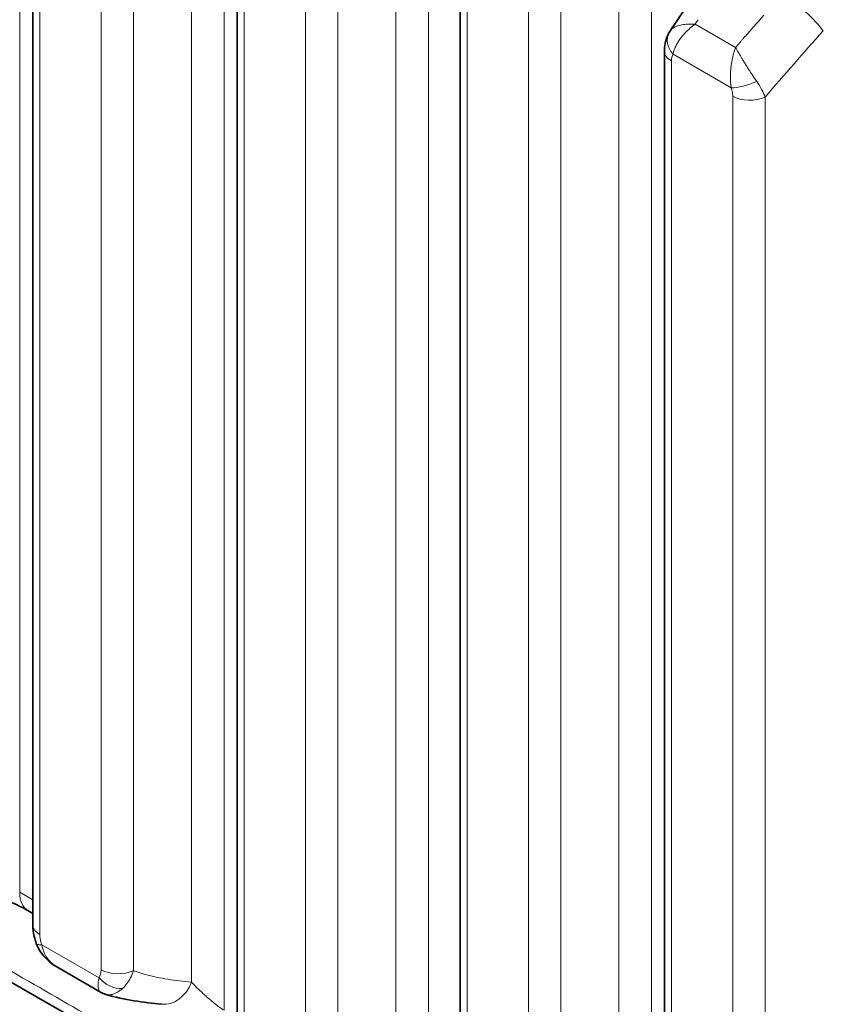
# Model space of a CAD drawing. Header units: millimetres. Extents: x 5 to 415, y 5 to 292.
# Tile 187 of 199: x 378.84 to 383.86, y 239.68 to 245.83. Entities that reach past the tile are written whole.
import ezdxf

# ---------------------------------------------------------------- set-up
doc = ezdxf.new("R2010")
doc.units = ezdxf.units.MM
doc.layers.add('Sichtbar (ISO)', color=7, linetype='Continuous', lineweight=35)
doc.layers.add('Sichtbar schmal (ISO)', color=7, linetype='Continuous', lineweight=18)

msp = doc.modelspace()

# ---------------------------------------------------------------- linework, layer by layer
at = {"layer": 'Sichtbar (ISO)'}
for p, q in [((378.92125176, 247.9161979), (378.92125176, 240.17646604)), ((380.19862268, 247.17870745), (380.19862268, 239.43913271)), ((381.59266623, 246.37385604), (381.59266623, 238.63428559)), ((382.87003715, 245.63636559), (382.87003715, 237.89643033)), ((378.92125176, 240.24636993), (378.89096828, 240.26384976)), ((379.0715609, 239.91175638), (379.34486215, 239.75400055)), ((379.37729991, 239.74002773), (379.37730837, 239.7400252))]:
    msp.add_line(p, q, dxfattribs=at)
msp.add_ellipse((379.01594501, 240.48036954), major_axis=(-0.12497673, -0.21651978), ratio=0.5774219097, start_param=6.282708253, end_param=6.2831853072, dxfattribs=at)
for points, knots in [([(382.90656086, 245.76477988), (382.92570865, 245.79341312), (382.94490059, 245.82198956), (382.98337181, 245.87902735), (383.00265109, 245.90748871), (383.04129602, 245.96429491), (383.06066167, 245.99263974), (383.09947837, 246.04921145), (383.11892942, 246.07743832), (383.15791595, 246.13377267), (383.17745142, 246.16188014), (383.19702862, 246.1899272)], [5.717024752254, 5.717024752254, 5.717024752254, 5.717024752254, 5.724219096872, 5.724219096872, 5.73141344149, 5.73141344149, 5.738607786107, 5.738607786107, 5.745802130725, 5.745802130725, 5.752996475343, 5.752996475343, 5.752996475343, 5.752996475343]), ([(382.87003715, 245.63636586), (382.87003732, 245.66777059), (382.87541531, 245.69952441), (382.8907423, 245.73690116), (382.89470095, 245.74504722), (382.89919508, 245.75289765)], [0, 0, 0, 0, 0.019851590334, 0.019851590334, 0.025538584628, 0.025538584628, 0.025538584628, 0.025538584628]), ([(378.89090851, 240.26388397), (378.8790669, 240.27073211), (378.86506238, 240.27832769), (378.83276874, 240.29485103), (378.81368899, 240.30401791), (378.781184, 240.31868393), (378.76801092, 240.32439504), (378.72721727, 240.34137204), (378.6987241, 240.3522326), (378.64124056, 240.37216573), (378.61171139, 240.38126857), (378.55403744, 240.39692779), (378.5256193, 240.40333122), (378.48146449, 240.4114493), (378.46399524, 240.41394438), (378.44941442, 240.41550295)], [0, 0, 0, 0, 0.01147505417, 0.01147505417, 0.02483720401, 0.02483720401, 0.03351509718, 0.03351509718, 0.0514535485, 0.0514535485, 0.07077615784, 0.07077615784, 0.09200701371, 0.09200701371, 0.10867098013, 0.10867098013, 0.10867098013, 0.10867098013]), ([(378.94296509, 240.059211), (378.93261464, 240.08677196), (378.92588267, 240.11555658), (378.92182589, 240.15469368), (378.92125159, 240.1656256), (378.92125174, 240.17646675)], [0, 0, 0, 0, 0.017813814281, 0.017813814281, 0.024731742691, 0.024731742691, 0.024731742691, 0.024731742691]), ([(379.07147187, 239.91180739), (379.04121774, 239.92929123), (379.01342144, 239.95205957), (378.97057195, 240.0024376), (378.95395463, 240.02994755), (378.94296507, 240.05921106)], [0, 0, 0, 0, 0.02111789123, 0.02111789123, 0.039958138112, 0.039958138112, 0.039958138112, 0.039958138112])]:
    msp.add_open_spline(points, degree=3, knots=knots, dxfattribs=at)
for points in [[(382.89919615, 245.75289952), (382.90151644, 245.75695243), (382.90397616, 245.76091507), (382.90655957, 245.76477858)], [(388.67268757, 234.12238951), (382.90465901, 237.41547933), (377.20258701, 240.74110951), (371.46927837, 244.05123488)], [(379.07156069, 239.91175616), (379.07153107, 239.91177325), (379.07150145, 239.91179036), (379.07147184, 239.91180746)], [(379.34488143, 239.75402078), (379.34488889, 239.75401647), (379.34489635, 239.75401216), (379.34490382, 239.75400786)], [(379.37729996, 239.74002784), (379.36603069, 239.74339886), (379.35507904, 239.74811511), (379.34488706, 239.75398579)], [(379.72681352, 239.67817067), (379.61373551, 239.69024643), (379.49448193, 239.7049832), (379.37730835, 239.74002508)]]:
    msp.add_open_spline(points, degree=3, dxfattribs=at)
at = {"layer": 'Sichtbar schmal (ISO)'}
for p, q in [((378.83916908, 248.94491387), (378.83916838, 240.37830702)), ((380.11654006, 248.2074234), (380.11654029, 239.64102167)), ((379.91405458, 248.04282717), (379.91405573, 239.81618823)), ((378.96518575, 247.85496064), (378.96518577, 240.11522879)), ((379.34762433, 239.89446578), (379.3476246, 247.63415947)), ((379.55010837, 239.88936147), (379.55010831, 247.62905502)), ((381.39391105, 247.46993292), (381.39391287, 238.90372335)), ((381.1914255, 247.30533672), (381.19142665, 239.0788739)), ((380.24255668, 247.1174702), (380.24255669, 239.37789546)), ((380.62499526, 239.1571213), (380.62499553, 246.89666903)), ((380.82747929, 239.15201698), (380.82747924, 246.89156458)), ((382.78795463, 246.66508149), (382.78795729, 238.09889106)), ((382.58546904, 246.50048531), (382.58547019, 238.2740368)), ((381.63660022, 246.31261878), (381.63660023, 238.57304833)), ((382.01903885, 238.35221878), (382.01903907, 246.09181761)), ((382.22152283, 238.3471145), (382.22152278, 246.08671316)), ((383.31408071, 245.65941308), (383.0612519, 245.80538388)), ((382.92330674, 245.61713659), (383.28707439, 245.40711539)), ((382.91397115, 245.57512834), (382.91397116, 237.83519308)), ((383.29640973, 237.61428021), (383.29640999, 245.35432717)), ((383.49889376, 237.6091759), (383.4988937, 245.34922271)), ((378.92125176, 240.33092797), (378.83916838, 240.37830702)), ((378.97732166, 240.05071186), (379.33549138, 239.84396791))]:
    msp.add_line(p, q, dxfattribs=at)
for centre, major_axis, ratio, start_param, end_param in [((383.70214182, 245.87356379), (0.18568232, -0.16739796), 0.1608181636, 0.6863492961, 2.2121574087), ((389.35556057, 238.33722499), (-8.40315173, -12.2128644), 0.6254768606, 4.5173166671, 4.5275970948), ((383.02937268, 245.67837389), (-0.13017685, 0.07452507), 0.7739398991, 6.2831798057, 7.4306202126), ((389.35556988, 238.33721859), (-8.40315136, -12.21286385), 0.6254768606, 4.5275970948, 4.5303257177), ((389.5089369, 238.23169328), (8.26158776, 12.00711997), 0.6254768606, 1.3631952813, 1.4014171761), ((389.35560122, 238.33719703), (8.40315009, 12.21286202), 0.6254768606, 1.3904843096, 1.3916919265), ((383.02003715, 245.63636559), (-0.15, 0), 0.5773502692, 6.2831821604, 7.0685835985), ((382.98923095, 245.52516995), (-0.04817063, 0.10876762), 0.5316298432, 0.372838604, 0.8760541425), ((383.3931131, 245.46843112), (-0.14179558, -0.0489286), 0.2606288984, 0.6408357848, 1.8639415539), ((383.32871787, 245.45421462), (-0.16855291, 0.19292527), 0.3460930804, 3.8708323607, 4.3839001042), ((383.40247571, 245.41556458), (0.15, 0), 0.5773502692, 3.9269936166, 5.4105201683), ((379.01594501, 240.48036954), (-0.12497673, -0.21651978), 0.5774219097, 5.4977271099, 6.282708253), ((379.07125176, 240.17646604), (-0.15, 0), 0.5773502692, 0, 0.7853983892), ((379.08336233, 240.11201828), (-0.1403958, -0.0528111), 0.2255630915, 6.2830645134, 6.9173444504), ((379.27177258, 239.94912701), (-0.04621808, 0.11988829), 0.5016723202, 3.4837523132, 4.0572237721), ((379.45369032, 239.95570304), (0.15, 0), 0.5773502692, 3.9269910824, 5.4105198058), ((379.44155294, 239.90519771), (-0.12502233, 0.08288194), 0.7846841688, 1.1984655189, 2.3410974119), ((379.75335884, 239.92675737), (-0.02654343, -0.2485869), 0.7390098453, 0.000012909, 1.1901404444)]:
    msp.add_ellipse(centre, major_axis=major_axis, ratio=ratio, start_param=start_param, end_param=end_param, dxfattribs=at)
for points, knots in [([(383.06125171, 245.80538411), (383.06340828, 245.8085012), (383.06555543, 245.81162402), (383.06767959, 245.81475655), (383.06980375, 245.81788908), (383.07190492, 245.82103132), (383.07402041, 245.82416668), (383.0761359, 245.82730203), (383.07826576, 245.83043045), (383.08011188, 245.83313731)], [0, 0, 0, 0, 0.33333333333, 0.33333333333, 0.33333333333, 0.66666666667, 0.66666666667, 0.66666666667, 0.99999955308, 0.99999955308, 0.99999955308, 0.99999955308]), ([(382.90655933, 245.76477738), (382.91074323, 245.77103424), (382.91657386, 245.77643137), (382.92346464, 245.78104046), (382.93194573, 245.78671327), (382.94200667, 245.79121115), (382.95286571, 245.79468054), (382.96372475, 245.79814992), (382.97538905, 245.80058448), (382.98746629, 245.8023869), (382.99954352, 245.80418931), (383.01203158, 245.80536167), (383.02443939, 245.80579545), (383.0368472, 245.80622923), (383.04918118, 245.80591744), (383.06125245, 245.80538319)], [0.03750231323, 0.03750231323, 0.03750231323, 0.03750231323, 0.2, 0.2, 0.2, 0.4, 0.4, 0.4, 0.6, 0.6, 0.6, 0.8, 0.8, 0.8, 0.99999999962, 0.99999999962, 0.99999999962, 0.99999999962]), ([(382.92330674, 245.61713659), (382.92477335, 245.6241009), (382.92669511, 245.63117508), (382.92901372, 245.63828206), (382.93136773, 245.64549753), (382.93413156, 245.65274666), (382.93725166, 245.6599271), (382.94074923, 245.66797627), (382.94469567, 245.67593846), (382.94900026, 245.68363061), (382.95301921, 245.69081233), (382.9573433, 245.6977426), (382.96197409, 245.70457), (382.96735059, 245.71249685), (382.97314045, 245.72028775), (382.97947081, 245.72813411), (382.98386882, 245.73358536), (382.98853018, 245.73906258), (382.99352743, 245.74460789), (382.99608633, 245.74744743), (382.99873167, 245.75030436), (383.00146242, 245.75317071), (383.00974785, 245.76186755), (383.01882552, 245.77065315), (383.02860535, 245.77928399), (383.03876121, 245.78824668), (383.04967273, 245.79703732), (383.06125171, 245.80538411)], [0, 0, 0, 0, 0.10570722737, 0.10570722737, 0.10570722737, 0.21302821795, 0.21302821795, 0.21302821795, 0.33333333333, 0.33333333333, 0.33333333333, 0.44565529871, 0.44565529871, 0.44565529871, 0.5760648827, 0.5760648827, 0.5760648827, 0.66666666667, 0.66666666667, 0.66666666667, 0.71306036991, 0.71306036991, 0.71306036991, 0.85382409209, 0.85382409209, 0.85382409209, 0.99999999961, 0.99999999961, 0.99999999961, 0.99999999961]), ([(383.34757407, 245.69817426), (383.34953659, 245.70042841), (383.35149147, 245.70267632), (383.35345323, 245.70493441), (383.35541499, 245.7071925), (383.35738364, 245.70946076), (383.35931756, 245.71168856), (383.36113027, 245.71377674), (383.36291249, 245.71582934), (383.36442738, 245.71757596)], [0, 0, 0, 0, 0.33333333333, 0.33333333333, 0.33333333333, 0.66666666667, 0.66666666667, 0.66666666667, 0.97910782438, 0.97910782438, 0.97910782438, 0.97910782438]), ([(383.31408052, 245.65941331), (383.30969946, 245.64689364), (383.30566776, 245.63407679), (383.30212044, 245.62118102), (383.29874253, 245.60890113), (383.29580361, 245.59655497), (383.29332831, 245.58439714), (383.29258048, 245.58072405), (383.29187462, 245.57706792), (383.29121056, 245.57343489), (383.28974549, 245.56541972), (383.28847953, 245.55752315), (383.28739228, 245.54969231), (383.2858827, 245.53881963), (383.28471585, 245.52807366), (383.28384972, 245.5172918), (383.28313814, 245.50843392), (383.28262983, 245.49955025), (383.28231628, 245.49055508), (383.28227651, 245.48941424), (383.28223998, 245.48827171), (383.28220687, 245.48712769), (383.28193636, 245.47778047), (383.28189682, 245.46833601), (383.28216434, 245.45891139), (383.28241521, 245.45007334), (383.28293558, 245.4412531), (383.28375753, 245.43253633), (383.28456873, 245.42393349), (383.28567285, 245.41543163), (383.28707439, 245.40711539)], [0, 0, 0, 0, 0.1488141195, 0.1488141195, 0.1488141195, 0.2905211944, 0.2905211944, 0.2905211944, 0.3333333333, 0.3333333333, 0.3333333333, 0.4277853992, 0.4277853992, 0.4277853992, 0.5589268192, 0.5589268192, 0.5589268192, 0.6666666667, 0.6666666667, 0.6666666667, 0.68033105, 0.68033105, 0.68033105, 0.7919758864, 0.7919758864, 0.7919758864, 0.8966721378, 0.8966721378, 0.8966721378, 1, 1, 1, 1]), ([(383.31408052, 245.65941331), (383.31932731, 245.64993607), (383.32545185, 245.63961464), (383.33211626, 245.62817294), (383.33749276, 245.61894235), (383.34321605, 245.60898953), (383.34945554, 245.59842869), (383.35095016, 245.59589893), (383.35247434, 245.59333443), (383.35403033, 245.59073695), (383.35811284, 245.58392187), (383.36241364, 245.57688076), (383.36691452, 245.56960042), (383.37129052, 245.56252208), (383.37585568, 245.55521753), (383.38058805, 245.54768437), (383.38169387, 245.54592408), (383.38280871, 245.54415152), (383.38393273, 245.54236689), (383.38915752, 245.53407135), (383.39458139, 245.5255136), (383.40021391, 245.51672686), (383.40388885, 245.51099393), (383.4076525, 245.5051638), (383.41150352, 245.49925255), (383.41296601, 245.49700766), (383.41444072, 245.49475138), (383.41592694, 245.49248501), (383.42088042, 245.48493138), (383.42596228, 245.47726491), (383.43113996, 245.46954297), (383.43611789, 245.46211894), (383.44118454, 245.45464344), (383.44629521, 245.44719028)], [0, 0, 0, 0, 0.2, 0.2, 0.2, 0.3613499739, 0.3613499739, 0.3613499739, 0.4, 0.4, 0.4, 0.5014068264, 0.5014068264, 0.5014068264, 0.6, 0.6, 0.6, 0.6230385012, 0.6230385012, 0.6230385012, 0.7301287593, 0.7301287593, 0.7301287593, 0.8, 0.8, 0.8, 0.8265347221, 0.8265347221, 0.8265347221, 0.9149732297, 0.9149732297, 0.9149732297, 1, 1, 1, 1]), ([(383.33593954, 245.68479877), (383.33386252, 245.68238566), (383.33148905, 245.67963122), (383.32910554, 245.67688379), (383.32658814, 245.67398203), (383.32405948, 245.67108817), (383.32155156, 245.66817877), (383.31904364, 245.66526938), (383.31655645, 245.66234446), (383.31408053, 245.65941331)], [0.01772803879, 0.01772803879, 0.01772803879, 0.01772803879, 0.33333333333, 0.33333333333, 0.33333333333, 0.66666666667, 0.66666666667, 0.66666666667, 1, 1, 1, 1]), ([(371.41917191, 244.13864999), (372.47078908, 243.53149841), (373.52257222, 242.92421411), (374.57446236, 242.3168554), (375.04250688, 242.04660768), (375.51057259, 241.77634521), (375.97865431, 241.50607314), (376.41131923, 241.25625086), (376.84399782, 241.00642037), (377.27668599, 240.75658572), (377.67695832, 240.52546803), (378.07723885, 240.29434678), (378.4775243, 240.06322518), (378.84821784, 239.8491897), (379.21891561, 239.63515393), (379.58961511, 239.42112044), (379.73303349, 239.33831392), (379.87645213, 239.25550775), (380.01987084, 239.17270205), (380.22010185, 239.05709461), (380.42033305, 238.94148809), (380.62056379, 238.82588234), (380.93924794, 238.64188602), (381.25793094, 238.45789165), (381.57661007, 238.27389848), (381.87220062, 238.10323577), (382.16778784, 237.9325741), (382.4633695, 237.76191285), (382.7377455, 237.60349522), (383.01211671, 237.44507796), (383.28648164, 237.2866607), (383.54145277, 237.13944134), (383.79641847, 236.99222199), (384.05137659, 236.84500195), (384.14113916, 236.7931705), (384.2309008, 236.74133896), (384.32066173, 236.68950738), (384.46781037, 236.60453783), (384.61495664, 236.51956844), (384.76210318, 236.43460371), (384.97331241, 236.31264816), (385.18452217, 236.19070219), (385.39574094, 236.06878201), (385.40411382, 236.06394899), (385.41248672, 236.05911601), (385.42085965, 236.05428307), (385.62346077, 235.93733942), (385.82607541, 235.82041415), (386.02866125, 235.70345946), (386.17605004, 235.61837053), (386.32342358, 235.53326604), (386.47078761, 235.44812602), (386.50987731, 235.42554183), (386.54896583, 235.40295538), (386.58805294, 235.38036881), (386.75716718, 235.28264577), (386.92625508, 235.18492036), (387.09535528, 235.08740666), (387.24540439, 235.00087901), (387.39546289, 234.91451795), (387.54554363, 234.82847411), (387.55494831, 234.82308225), (387.5643531, 234.81769162), (387.57375801, 234.81230214), (387.73864915, 234.71781124), (387.90358009, 234.62367053), (388.0686511, 234.5292959), (388.07351899, 234.52651283), (388.078387, 234.52372955), (388.08325513, 234.52094605), (388.26262071, 234.41838851), (388.44214751, 234.31552887), (388.62164526, 234.21461877)], [0, 0, 0, 0, 0.1834600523, 0.1834600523, 0.1834600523, 0.2650916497, 0.2650916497, 0.2650916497, 0.3405466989, 0.3405466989, 0.3405466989, 0.4103488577, 0.4103488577, 0.4103488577, 0.4749907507, 0.4749907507, 0.4749907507, 0.4999997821, 0.4999997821, 0.4999997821, 0.5349156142, 0.5349156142, 0.5349156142, 0.5904871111, 0.5904871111, 0.5904871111, 0.6420324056, 0.6420324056, 0.6420324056, 0.6898797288, 0.6898797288, 0.6898797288, 0.7343449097, 0.7343449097, 0.7343449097, 0.7499996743, 0.7499996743, 0.7499996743, 0.7756631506, 0.7756631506, 0.7756631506, 0.8124996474, 0.8124996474, 0.8124996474, 0.8139598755, 0.8139598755, 0.8139598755, 0.8492932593, 0.8492932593, 0.8492932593, 0.8749996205, 0.8749996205, 0.8749996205, 0.8818184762, 0.8818184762, 0.8818184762, 0.9113209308, 0.9113209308, 0.9113209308, 0.9374995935, 0.9374995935, 0.9374995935, 0.9391400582, 0.9391400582, 0.9391400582, 0.9679014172, 0.9679014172, 0.9679014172, 0.9687495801, 0.9687495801, 0.9687495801, 1, 1, 1, 1]), ([(379.07147184, 239.91180746), (379.07102453, 239.91206593), (379.07057877, 239.91232596), (379.07013455, 239.91258754), (379.06006804, 239.91851551), (379.0508114, 239.92523374), (379.04247053, 239.93245772), (379.03498972, 239.9389368), (379.02823146, 239.94580852), (379.0220222, 239.9531335), (379.01600259, 239.96023475), (379.0104973, 239.96776365), (379.00545995, 239.97587127), (379.00404222, 239.97815311), (379.00266224, 239.98048135), (379.00132108, 239.98286037), (378.99831417, 239.98819423), (378.99550303, 239.99378179), (378.99291294, 239.99960554), (378.98943651, 240.00742223), (378.98635895, 240.01566392), (378.98373108, 240.02427108), (378.98114027, 240.03275683), (378.97898568, 240.04159637), (378.97732166, 240.05071186)], [0.16027201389, 0.16027201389, 0.16027201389, 0.16027201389, 0.16758609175, 0.16758609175, 0.16758609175, 0.33333333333, 0.33333333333, 0.33333333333, 0.4819898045, 0.4819898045, 0.4819898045, 0.62610605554, 0.62610605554, 0.62610605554, 0.66666666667, 0.66666666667, 0.66666666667, 0.75760511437, 0.75760511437, 0.75760511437, 0.87966340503, 0.87966340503, 0.87966340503, 1, 1, 1, 1]), ([(379.48193603, 239.77707411), (379.49208837, 239.78602438), (379.50163066, 239.79651503), (379.50995761, 239.80773412), (379.51828456, 239.81895321), (379.52545413, 239.8307758), (379.53219846, 239.84430498), (379.5389428, 239.85783417), (379.54516294, 239.8731682), (379.55010836, 239.88936141)], [0, 0, 0, 0, 0.3333333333, 0.3333333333, 0.3333333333, 0.6666666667, 0.6666666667, 0.6666666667, 1, 1, 1, 1]), ([(379.91405569, 239.81618815), (379.86377648, 239.82155717), (379.81407056, 239.82733474), (379.7656156, 239.83493501), (379.71701139, 239.84255869), (379.66966587, 239.85201631), (379.62440015, 239.86469902), (379.59892727, 239.8718361), (379.57411301, 239.87999449), (379.55010836, 239.88936141)], [0, 0, 0, 0, 0.3894756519, 0.3894756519, 0.3894756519, 0.7801509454, 0.7801509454, 0.7801509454, 1, 1, 1, 1]), ([(379.33549139, 239.84396792), (379.33087348, 239.82399996), (379.32920834, 239.806728), (379.32958083, 239.79333666), (379.32995333, 239.77994531), (379.33203279, 239.77015635), (379.33630028, 239.76285202), (379.33852352, 239.75904667), (379.34141018, 239.75602586), (379.34488143, 239.75402078)], [0, 0, 0, 0, 0.33333333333, 0.33333333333, 0.33333333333, 0.66666666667, 0.66666666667, 0.66666666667, 0.84032420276, 0.84032420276, 0.84032420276, 0.84032420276]), ([(380.11654029, 239.64102168), (380.11311868, 239.64299555), (380.10588435, 239.64741575), (380.09381089, 239.655515), (380.08016597, 239.66537992), (380.06461411, 239.67734731), (380.04713158, 239.69151671), (380.02776841, 239.7079013), (380.00667086, 239.72641397), (379.98408113, 239.74689216), (379.96038922, 239.76910146), (379.93623261, 239.79271953), (379.92127474, 239.80830416), (379.91405581, 239.81618832)], [0.00000018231, 0.00000018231, 0.00000018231, 0.00000018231, 0.0597010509, 0.12030563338, 0.18614265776, 0.25783206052, 0.33625783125, 0.42205551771, 0.51613275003, 0.61959317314, 0.73371247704, 0.86002073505, 0.99999962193, 0.99999962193, 0.99999962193, 0.99999962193]), ([(379.37730837, 239.7400252), (379.38201299, 239.73861847), (379.38692415, 239.73774769), (379.3920171, 239.73742564), (379.39788604, 239.73705451), (379.40399622, 239.73741124), (379.41031206, 239.73850714), (379.4161461, 239.73951944), (379.42215561, 239.74116269), (379.42830517, 239.74344084), (379.43404762, 239.74556817), (379.4399122, 239.74824918), (379.44586476, 239.7514814), (379.45164413, 239.75461957), (379.45750641, 239.75827728), (379.4634176, 239.76244761), (379.46955593, 239.76677818), (379.47574684, 239.77166232), (379.48193578, 239.77707412)], [0.21017093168, 0.21017093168, 0.21017093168, 0.21017093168, 0.33801249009, 0.33801249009, 0.33801249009, 0.48533256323, 0.48533256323, 0.48533256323, 0.62141435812, 0.62141435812, 0.62141435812, 0.74848723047, 0.74848723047, 0.74848723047, 0.87186280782, 0.87186280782, 0.87186280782, 0.9999793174, 0.9999793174, 0.9999793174, 0.9999793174])]:
    msp.add_open_spline(points, degree=3, knots=knots, dxfattribs=at)
for points in [[(383.29640999, 245.35432717), (383.29653347, 245.35938474), (383.29600164, 245.37005103), (383.29244987, 245.38873375), (383.28907956, 245.40091897), (383.28707439, 245.40711539)], [(378.97732166, 240.05071186), (378.97482605, 240.0573574), (378.97056534, 240.07100381), (378.96615811, 240.09301543), (378.96518577, 240.10777616), (378.96518577, 240.11522879)]]:
    msp.add_open_spline(points, degree=3, dxfattribs=at)

doc.saveas('drawing.dxf')
